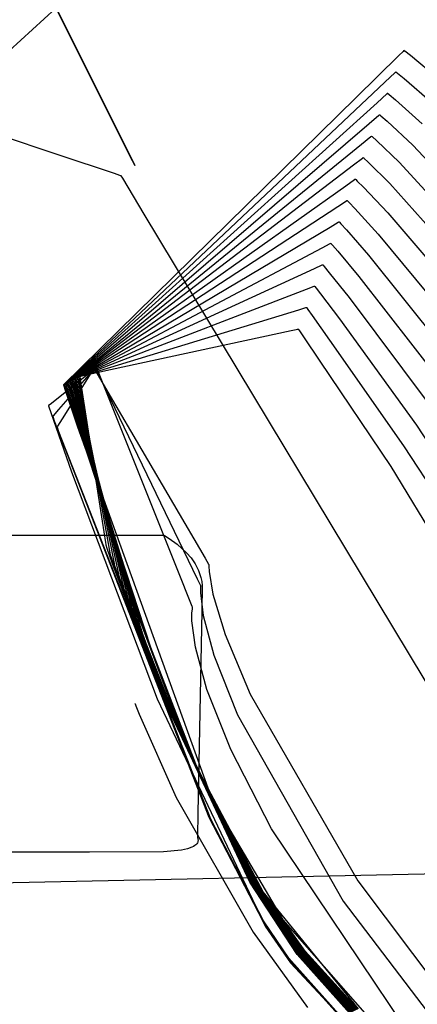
# Model space of a CAD drawing. Extents: x -3.57 to 3.57, y -2.08 to 2.06.
# Tile 194 of 219: x 1.8472 to 1.8944, y 0.6539 to 0.7709. Entities that reach past the tile are written whole.
import ezdxf

# ---------------------------------------------------------------- set-up
doc = ezdxf.new("R2010")
doc.units = 0

msp = doc.modelspace()

# ---------------------------------------------------------------- linework, layer by layer
at = {"layer": 'Layer 1', "color": 7, "linetype": 'CONTINUOUS'}
for p, q in [((1.8938, 0.810907), (1.73811, 0.668646)), ((1.849819, 0.775673), (1.857379, 0.760549)), ((1.85828, 0.758747), (1.850719, 0.773871)), ((1.851886, 0.754781), (1.80845, 0.769261)), ((1.892707, 0.767099), (1.892227, 0.766627)), ((1.892806, 0.767196), (1.892707, 0.767099)), ((1.892816, 0.767206), (1.892806, 0.767196)), ((1.892818, 0.767208), (1.892816, 0.767206)), ((1.892819, 0.767208), (1.892818, 0.767208)), ((1.892819, 0.767208), (1.892819, 0.767209)), ((1.892819, 0.767209), (1.892819, 0.767209)), ((1.892819, 0.767209), (1.892819, 0.767209)), ((1.892819, 0.767209), (1.892819, 0.767209)), ((1.892819, 0.767209), (1.892819, 0.767209)), ((1.892819, 0.767209), (1.892819, 0.767209)), ((1.892819, 0.767209), (1.892819, 0.767208)), ((1.892918, 0.767135), (1.892819, 0.767208)), ((1.893608, 0.766601), (1.892918, 0.767135)), ((1.892227, 0.766627), (1.887154, 0.76164)), ((1.8968, 0.763933), (1.893608, 0.766601)), ((1.890551, 0.763435), (1.891768, 0.764584)), ((1.891768, 0.764584), (1.891849, 0.76466)), ((1.891849, 0.76466), (1.891854, 0.764665)), ((1.891854, 0.764665), (1.891854, 0.764665)), ((1.891854, 0.764665), (1.891854, 0.764665)), ((1.891854, 0.764665), (1.891854, 0.764665)), ((1.891854, 0.764665), (1.891854, 0.764665)), ((1.891854, 0.764665), (1.891854, 0.764665)), ((1.891854, 0.764665), (1.891854, 0.764665)), ((1.891854, 0.764665), (1.891854, 0.764665)), ((1.891854, 0.764665), (1.891855, 0.764665)), ((1.891855, 0.764665), (1.891856, 0.764664)), ((1.891856, 0.764664), (1.891859, 0.764661)), ((1.891859, 0.764661), (1.891875, 0.76465)), ((1.891875, 0.76465), (1.892036, 0.764524)), ((1.892036, 0.764524), (1.892826, 0.763886)), ((1.892826, 0.763886), (1.896129, 0.761009)), ((1.858068, 0.732768), (1.890551, 0.763435)), ((1.887154, 0.76164), (1.852409, 0.727488)), ((1.889623, 0.760982), (1.890806, 0.76205)), ((1.890806, 0.76205), (1.890884, 0.762121)), ((1.890884, 0.762121), (1.890889, 0.762126)), ((1.890889, 0.762126), (1.89089, 0.762126)), ((1.89089, 0.762126), (1.89089, 0.762126)), ((1.89089, 0.762126), (1.89089, 0.762126)), ((1.89089, 0.762126), (1.89089, 0.762126)), ((1.89089, 0.762126), (1.89089, 0.762126)), ((1.89089, 0.762126), (1.89089, 0.762126)), ((1.89089, 0.762126), (1.89089, 0.762126)), ((1.89089, 0.762126), (1.89089, 0.762126)), ((1.89089, 0.762126), (1.890891, 0.762125)), ((1.890891, 0.762125), (1.890895, 0.762122)), ((1.890895, 0.762122), (1.890909, 0.762111)), ((1.890909, 0.762111), (1.891064, 0.761986)), ((1.891064, 0.761986), (1.89182, 0.761352)), ((1.89182, 0.761352), (1.894995, 0.758495)), ((1.857379, 0.760549), (1.860192, 0.754923)), ((1.858065, 0.732483), (1.889623, 0.760982)), ((1.888692, 0.758522), (1.88984, 0.759509)), ((1.88984, 0.759509), (1.889916, 0.759574)), ((1.889916, 0.759574), (1.889921, 0.759578)), ((1.889921, 0.759578), (1.889921, 0.759579)), ((1.889921, 0.759579), (1.889921, 0.759579)), ((1.889921, 0.759579), (1.889921, 0.759579)), ((1.889921, 0.759579), (1.889921, 0.759579)), ((1.889921, 0.759579), (1.889921, 0.759579)), ((1.889921, 0.759579), (1.889921, 0.759579)), ((1.889921, 0.759579), (1.889921, 0.759579)), ((1.889921, 0.759579), (1.889922, 0.759579)), ((1.889922, 0.759579), (1.889922, 0.759578)), ((1.889922, 0.759578), (1.889926, 0.759575)), ((1.889926, 0.759575), (1.88994, 0.759563)), ((1.88994, 0.759563), (1.890087, 0.75944)), ((1.890087, 0.75944), (1.89081, 0.758811)), ((1.858058, 0.732194), (1.888692, 0.758522)), ((1.86061, 0.754087), (1.85828, 0.758747)), ((1.89081, 0.758811), (1.893858, 0.755974)), ((1.887768, 0.756066), (1.888882, 0.756971)), ((1.888882, 0.756971), (1.888956, 0.757031)), ((1.888956, 0.757031), (1.88896, 0.757035)), ((1.88896, 0.757035), (1.888961, 0.757035)), ((1.888961, 0.757035), (1.888961, 0.757035)), ((1.888961, 0.757035), (1.888961, 0.757035)), ((1.888961, 0.757035), (1.888961, 0.757035)), ((1.888961, 0.757035), (1.888961, 0.757035)), ((1.888961, 0.757035), (1.888961, 0.757035)), ((1.888961, 0.757035), (1.888961, 0.757035)), ((1.888961, 0.757035), (1.888961, 0.757035)), ((1.888961, 0.757035), (1.888962, 0.757035)), ((1.888962, 0.757035), (1.888965, 0.757032)), ((1.888965, 0.757032), (1.888978, 0.75702)), ((1.888978, 0.75702), (1.889031, 0.756974)), ((1.889031, 0.756974), (1.889585, 0.756478)), ((1.858052, 0.731908), (1.887768, 0.756066)), ((1.889585, 0.756478), (1.892256, 0.753925)), ((1.893858, 0.755974), (1.905507, 0.743495)), ((1.85848, 0.752583), (1.851886, 0.754781)), ((1.860192, 0.754923), (1.860827, 0.753652)), ((1.886837, 0.75361), (1.887916, 0.754434)), ((1.887916, 0.754434), (1.887987, 0.754488)), ((1.887987, 0.754488), (1.887992, 0.754492)), ((1.887992, 0.754492), (1.887992, 0.754492)), ((1.887992, 0.754492), (1.887992, 0.754492)), ((1.887992, 0.754492), (1.887992, 0.754492)), ((1.887992, 0.754492), (1.887992, 0.754492)), ((1.887992, 0.754492), (1.887992, 0.754492)), ((1.887992, 0.754492), (1.887992, 0.754492)), ((1.887992, 0.754492), (1.887992, 0.754492)), ((1.887992, 0.754492), (1.887992, 0.754492)), ((1.887992, 0.754492), (1.887993, 0.754491)), ((1.887993, 0.754491), (1.887996, 0.754488)), ((1.887996, 0.754488), (1.888009, 0.754477)), ((1.888009, 0.754477), (1.888059, 0.754432)), ((1.888059, 0.754432), (1.888585, 0.753939)), ((1.858044, 0.731623), (1.886837, 0.75361)), ((1.860837, 0.753633), (1.86061, 0.754087)), ((1.860827, 0.753652), (1.86088, 0.753546)), ((1.860884, 0.753539), (1.860837, 0.753633)), ((1.86088, 0.753546), (1.860889, 0.753528)), ((1.860888, 0.75353), (1.860884, 0.753539)), ((1.860889, 0.753528), (1.860888, 0.75353)), ((1.860889, 0.753528), (1.86089, 0.753528)), ((1.86089, 0.753528), (1.860889, 0.753528)), ((1.86089, 0.753528), (1.86089, 0.753528)), ((1.86089, 0.753528), (1.86089, 0.753528)), ((1.86089, 0.753528), (1.86089, 0.753528)), ((1.86089, 0.753528), (1.86089, 0.753528)), ((1.86089, 0.753528), (1.86089, 0.753528)), ((1.86089, 0.753528), (1.86089, 0.753528)), ((1.86089, 0.753528), (1.86089, 0.753528)), ((1.888585, 0.753939), (1.891138, 0.751405)), ((1.892256, 0.753925), (1.903118, 0.74209)), ((1.859104, 0.752375), (1.85848, 0.752583)), ((1.859232, 0.752332), (1.859104, 0.752375)), ((1.859244, 0.752328), (1.859232, 0.752332)), ((1.859247, 0.752327), (1.859244, 0.752328)), ((1.859248, 0.752327), (1.859247, 0.752327)), ((1.859249, 0.752325), (1.859248, 0.752327)), ((1.859248, 0.752327), (1.859248, 0.752327)), ((1.859248, 0.752327), (1.859248, 0.752327)), ((1.859248, 0.752327), (1.859248, 0.752327)), ((1.859248, 0.752327), (1.859248, 0.752327)), ((1.859248, 0.752327), (1.859248, 0.752327)), ((1.85926, 0.752307), (1.859249, 0.752325)), ((1.859431, 0.752023), (1.85926, 0.752307)), ((1.862002, 0.74775), (1.859431, 0.752023)), ((1.885909, 0.75115), (1.886954, 0.751892)), ((1.886954, 0.751892), (1.887023, 0.751942)), ((1.887023, 0.751942), (1.887027, 0.751945)), ((1.887027, 0.751945), (1.887028, 0.751945)), ((1.887028, 0.751945), (1.887028, 0.751945)), ((1.887028, 0.751945), (1.887028, 0.751945)), ((1.887028, 0.751945), (1.887028, 0.751945)), ((1.887028, 0.751945), (1.887028, 0.751945)), ((1.887028, 0.751945), (1.887028, 0.751945)), ((1.887028, 0.751945), (1.887028, 0.751945)), ((1.887028, 0.751945), (1.887028, 0.751945)), ((1.887028, 0.751945), (1.887028, 0.751945)), ((1.887028, 0.751945), (1.887029, 0.751944)), ((1.887029, 0.751944), (1.887032, 0.751941)), ((1.887032, 0.751941), (1.887043, 0.75193)), ((1.887043, 0.75193), (1.887091, 0.751885)), ((1.887091, 0.751885), (1.887279, 0.751703)), ((1.858041, 0.731333), (1.885909, 0.75115)), ((1.887279, 0.751703), (1.888023, 0.750963)), ((1.888023, 0.750963), (1.890921, 0.747915)), ((1.891138, 0.751405), (1.901643, 0.739625)), ((1.858035, 0.731044), (1.884982, 0.748693)), ((1.884982, 0.748693), (1.885992, 0.749355)), ((1.885992, 0.749355), (1.886058, 0.749399)), ((1.886058, 0.749399), (1.886063, 0.749401)), ((1.886063, 0.749401), (1.886063, 0.749402)), ((1.886063, 0.749402), (1.886063, 0.749402)), ((1.886063, 0.749402), (1.886063, 0.749402)), ((1.886063, 0.749402), (1.886063, 0.749402)), ((1.886063, 0.749402), (1.886063, 0.749402)), ((1.886063, 0.749402), (1.886063, 0.749402)), ((1.886063, 0.749402), (1.886063, 0.749402)), ((1.886063, 0.749402), (1.886063, 0.749402)), ((1.886063, 0.749402), (1.886063, 0.749401)), ((1.886063, 0.749401), (1.886064, 0.749401)), ((1.886064, 0.749401), (1.886067, 0.749398)), ((1.886067, 0.749398), (1.886078, 0.749387)), ((1.886078, 0.749387), (1.886123, 0.749342)), ((1.886123, 0.749342), (1.8863, 0.749161)), ((1.8863, 0.749161), (1.887005, 0.748427)), ((1.887005, 0.748427), (1.889767, 0.745399)), ((1.930538, 0.633848), (1.862002, 0.74775)), ((1.890921, 0.747915), (1.901897, 0.735015)), ((1.858028, 0.730759), (1.884054, 0.746237)), ((1.884054, 0.746237), (1.885029, 0.746817)), ((1.885029, 0.746817), (1.885094, 0.746856)), ((1.885094, 0.746856), (1.885098, 0.746858)), ((1.885098, 0.746858), (1.885098, 0.746858)), ((1.885098, 0.746858), (1.885098, 0.746858)), ((1.885098, 0.746858), (1.885098, 0.746858)), ((1.885098, 0.746858), (1.885098, 0.746858)), ((1.885098, 0.746858), (1.885098, 0.746858)), ((1.885098, 0.746858), (1.885098, 0.746858)), ((1.885098, 0.746858), (1.885098, 0.746858)), ((1.885098, 0.746858), (1.885098, 0.746858)), ((1.885098, 0.746858), (1.885099, 0.746858)), ((1.885099, 0.746858), (1.885099, 0.746857)), ((1.885099, 0.746857), (1.885102, 0.746855)), ((1.885102, 0.746855), (1.885112, 0.746844)), ((1.885112, 0.746844), (1.885154, 0.746799)), ((1.885154, 0.746799), (1.885322, 0.74662)), ((1.885322, 0.74662), (1.885986, 0.745892)), ((1.885986, 0.745892), (1.888613, 0.742885)), ((1.889767, 0.745399), (1.900378, 0.732557)), ((1.858025, 0.73047), (1.883127, 0.743781)), ((1.883127, 0.743781), (1.884067, 0.74428)), ((1.884067, 0.74428), (1.88413, 0.744313)), ((1.88413, 0.744313), (1.884134, 0.744315)), ((1.884134, 0.744315), (1.884134, 0.744315)), ((1.884134, 0.744315), (1.884134, 0.744315)), ((1.884134, 0.744315), (1.884134, 0.744315)), ((1.884134, 0.744315), (1.884134, 0.744315)), ((1.884134, 0.744315), (1.884134, 0.744315)), ((1.884134, 0.744315), (1.884134, 0.744315)), ((1.884134, 0.744315), (1.884134, 0.744315)), ((1.884134, 0.744315), (1.884134, 0.744315)), ((1.884134, 0.744315), (1.884134, 0.744315)), ((1.884134, 0.744315), (1.884135, 0.744314)), ((1.884135, 0.744314), (1.884137, 0.744311)), ((1.884137, 0.744311), (1.884147, 0.7443)), ((1.884147, 0.7443), (1.884186, 0.744256)), ((1.884186, 0.744256), (1.884343, 0.744079)), ((1.884343, 0.744079), (1.884968, 0.743356)), ((1.884968, 0.743356), (1.887459, 0.740369)), ((1.888613, 0.742885), (1.898859, 0.730099)), ((1.882199, 0.741321), (1.883105, 0.741738)), ((1.883105, 0.741738), (1.883165, 0.741766)), ((1.883165, 0.741766), (1.883169, 0.741768)), ((1.883169, 0.741768), (1.883169, 0.741768)), ((1.883169, 0.741768), (1.883169, 0.741768)), ((1.883169, 0.741768), (1.883169, 0.741768)), ((1.883169, 0.741768), (1.883169, 0.741768)), ((1.883169, 0.741768), (1.883169, 0.741768)), ((1.883169, 0.741768), (1.883169, 0.741768)), ((1.883169, 0.741768), (1.883169, 0.741768)), ((1.883169, 0.741768), (1.883169, 0.741768)), ((1.883169, 0.741768), (1.883169, 0.741767)), ((1.883169, 0.741767), (1.88317, 0.741767)), ((1.88317, 0.741767), (1.883172, 0.741764)), ((1.883172, 0.741764), (1.883181, 0.741753)), ((1.883181, 0.741753), (1.883218, 0.74171)), ((1.883218, 0.74171), (1.883364, 0.741534)), ((1.883364, 0.741534), (1.88395, 0.740817)), ((1.858018, 0.730184), (1.882199, 0.741321)), ((1.88395, 0.740817), (1.886305, 0.737851)), ((1.887459, 0.740369), (1.897341, 0.727639)), ((1.881271, 0.738868), (1.882143, 0.739205)), ((1.882143, 0.739205), (1.882201, 0.739227)), ((1.882201, 0.739227), (1.882204, 0.739228)), ((1.882204, 0.739228), (1.882205, 0.739228)), ((1.882205, 0.739228), (1.882205, 0.739228)), ((1.882205, 0.739228), (1.882205, 0.739228)), ((1.882205, 0.739228), (1.882205, 0.739228)), ((1.882205, 0.739228), (1.882205, 0.739228)), ((1.882205, 0.739228), (1.882205, 0.739228)), ((1.882205, 0.739228), (1.882205, 0.739228)), ((1.882205, 0.739228), (1.882205, 0.739228)), ((1.882205, 0.739228), (1.882205, 0.739228)), ((1.882205, 0.739228), (1.882205, 0.739227)), ((1.882205, 0.739227), (1.882208, 0.739225)), ((1.882208, 0.739225), (1.882216, 0.739214)), ((1.882216, 0.739214), (1.88225, 0.739171)), ((1.88225, 0.739171), (1.882385, 0.738996)), ((1.858012, 0.729896), (1.881271, 0.738868)), ((1.882385, 0.738996), (1.882931, 0.738286)), ((1.882931, 0.738286), (1.885151, 0.735339)), ((1.886305, 0.737851), (1.895823, 0.72518)), ((1.880344, 0.736408), (1.881181, 0.736663)), ((1.881181, 0.736663), (1.881236, 0.73668)), ((1.881236, 0.73668), (1.88124, 0.736681)), ((1.88124, 0.736681), (1.88124, 0.736681)), ((1.88124, 0.736681), (1.88124, 0.736681)), ((1.88124, 0.736681), (1.88124, 0.736681)), ((1.88124, 0.736681), (1.88124, 0.736681)), ((1.88124, 0.736681), (1.88124, 0.736681)), ((1.88124, 0.736681), (1.88124, 0.736681)), ((1.88124, 0.736681), (1.88124, 0.736681)), ((1.88124, 0.736681), (1.88124, 0.736681)), ((1.88124, 0.736681), (1.88124, 0.736681)), ((1.88124, 0.736681), (1.881241, 0.73668)), ((1.881241, 0.73668), (1.881243, 0.736678)), ((1.881243, 0.736678), (1.88125, 0.736667)), ((1.88125, 0.736667), (1.881281, 0.736624)), ((1.858008, 0.72961), (1.880344, 0.736408)), ((1.881281, 0.736624), (1.881406, 0.736451)), ((1.881406, 0.736451), (1.881913, 0.735746)), ((1.881913, 0.735746), (1.883997, 0.732821)), ((1.885151, 0.735339), (1.894305, 0.722725)), ((1.858001, 0.729321), (1.879413, 0.733952)), ((1.879413, 0.733952), (1.880215, 0.734126)), ((1.880215, 0.734126), (1.880268, 0.734137)), ((1.880268, 0.734137), (1.880271, 0.734138)), ((1.880271, 0.734138), (1.880272, 0.734138)), ((1.880272, 0.734138), (1.880272, 0.734138)), ((1.880272, 0.734138), (1.880272, 0.734138)), ((1.880272, 0.734138), (1.880272, 0.734138)), ((1.880272, 0.734138), (1.880272, 0.734138)), ((1.880272, 0.734138), (1.880272, 0.734138)), ((1.880272, 0.734138), (1.880272, 0.734138)), ((1.880272, 0.734138), (1.880272, 0.734138)), ((1.880272, 0.734138), (1.880272, 0.734138)), ((1.880272, 0.734138), (1.880272, 0.734137)), ((1.880272, 0.734137), (1.880274, 0.734134)), ((1.880274, 0.734134), (1.880281, 0.734124)), ((1.880281, 0.734124), (1.880309, 0.734081)), ((1.880309, 0.734081), (1.880424, 0.73391)), ((1.880424, 0.73391), (1.880891, 0.733211)), ((1.880891, 0.733211), (1.882839, 0.730306)), ((1.853135, 0.72811), (1.858068, 0.732768)), ((1.853272, 0.728155), (1.858065, 0.732483)), ((1.853405, 0.728195), (1.858058, 0.732194)), ((1.883997, 0.732821), (1.892785, 0.720264)), ((1.853538, 0.728239), (1.858052, 0.731908)), ((1.853672, 0.728283), (1.858044, 0.731623)), ((1.853809, 0.728324), (1.858041, 0.731333)), ((1.853942, 0.728364), (1.858035, 0.731044)), ((1.854075, 0.728408), (1.858028, 0.730759)), ((1.854212, 0.728448), (1.858025, 0.73047)), ((1.854346, 0.728493), (1.858018, 0.730184)), ((1.854479, 0.728533), (1.858012, 0.729896)), ((1.882839, 0.730306), (1.891265, 0.717806)), ((1.855528, 0.728943), (1.850819, 0.725171)), ((1.851858, 0.724558), (1.856011, 0.729313)), ((1.852287, 0.723453), (1.855883, 0.729191)), ((1.853998, 0.728332), (1.854346, 0.728493)), ((1.854145, 0.728404), (1.854479, 0.728533)), ((1.854229, 0.728459), (1.854295, 0.728479)), ((1.854295, 0.728479), (1.854616, 0.728577)), ((1.85437, 0.728535), (1.854371, 0.728536)), ((1.854371, 0.728533), (1.85437, 0.728535)), ((1.85437, 0.728535), (1.85437, 0.728535)), ((1.85437, 0.728535), (1.85437, 0.728535)), ((1.85437, 0.728535), (1.85437, 0.728535)), ((1.85437, 0.728535), (1.85437, 0.728535)), ((1.85437, 0.728535), (1.85437, 0.728535)), ((1.85437, 0.728535), (1.85437, 0.728535)), ((1.85437, 0.728535), (1.85437, 0.728535)), ((1.854371, 0.728536), (1.854372, 0.728536)), ((1.854377, 0.728491), (1.854371, 0.728533)), ((1.854372, 0.728536), (1.854378, 0.728537)), ((1.854473, 0.72787), (1.854377, 0.728491)), ((1.854378, 0.728537), (1.854442, 0.728551)), ((1.854442, 0.728551), (1.854749, 0.728617)), ((1.854616, 0.728577), (1.858008, 0.72961)), ((1.854749, 0.728617), (1.858001, 0.729321)), ((1.856243, 0.729516), (1.855528, 0.728943)), ((1.855883, 0.729191), (1.856018, 0.729406)), ((1.856011, 0.729313), (1.856166, 0.729491)), ((1.856018, 0.729406), (1.856027, 0.72942)), ((1.856027, 0.72942), (1.856028, 0.729421)), ((1.856028, 0.729421), (1.856028, 0.729421)), ((1.856028, 0.729421), (1.856028, 0.729421)), ((1.856028, 0.729421), (1.856028, 0.729421)), ((1.856028, 0.729421), (1.856028, 0.729421)), ((1.856028, 0.729421), (1.856028, 0.729421)), ((1.856028, 0.729421), (1.856028, 0.729421)), ((1.856028, 0.729421), (1.856028, 0.729421)), ((1.856028, 0.729421), (1.856028, 0.729421)), ((1.856028, 0.729421), (1.856029, 0.729419)), ((1.856029, 0.729419), (1.856032, 0.729414)), ((1.856032, 0.729414), (1.856065, 0.729357)), ((1.856065, 0.729357), (1.856227, 0.72908)), ((1.856166, 0.729491), (1.856176, 0.729503)), ((1.856176, 0.729503), (1.856177, 0.729504)), ((1.856177, 0.729504), (1.856177, 0.729504)), ((1.856177, 0.729504), (1.856177, 0.729504)), ((1.856177, 0.729504), (1.856177, 0.729504)), ((1.856177, 0.729504), (1.856177, 0.729504)), ((1.856177, 0.729504), (1.856177, 0.729504)), ((1.856177, 0.729504), (1.856177, 0.729504)), ((1.856177, 0.729504), (1.856177, 0.729504)), ((1.856177, 0.729504), (1.856177, 0.729503)), ((1.856177, 0.729503), (1.856178, 0.729502)), ((1.856178, 0.729502), (1.856181, 0.729496)), ((1.856181, 0.729496), (1.856212, 0.729432)), ((1.856212, 0.729432), (1.85636, 0.729125)), ((1.856227, 0.72908), (1.857938, 0.726159)), ((1.856311, 0.72957), (1.856243, 0.729516)), ((1.856325, 0.729581), (1.856311, 0.72957)), ((1.856326, 0.729582), (1.856325, 0.729581)), ((1.856327, 0.729583), (1.856326, 0.729582)), ((1.856327, 0.729583), (1.856327, 0.729583)), ((1.856327, 0.729583), (1.856327, 0.729583)), ((1.856327, 0.729583), (1.856327, 0.729583)), ((1.856327, 0.729583), (1.856327, 0.729583)), ((1.856327, 0.729583), (1.856327, 0.729583)), ((1.866069, 0.705232), (1.856327, 0.729583)), ((1.85636, 0.729125), (1.857932, 0.725874)), ((1.852409, 0.727488), (1.852409, 0.727488)), ((1.852409, 0.727488), (1.852409, 0.727488)), ((1.852409, 0.727488), (1.852409, 0.727488)), ((1.852409, 0.727488), (1.85241, 0.727488)), ((1.85241, 0.727488), (1.85241, 0.727488)), ((1.85241, 0.727488), (1.85241, 0.727485)), ((1.85241, 0.727485), (1.852413, 0.727477)), ((1.852413, 0.727477), (1.852442, 0.72739)), ((1.852442, 0.72739), (1.852584, 0.726968)), ((1.852559, 0.727567), (1.85256, 0.727568)), ((1.85256, 0.727563), (1.852559, 0.727567)), ((1.852559, 0.727567), (1.852559, 0.727567)), ((1.852559, 0.727567), (1.852559, 0.727567)), ((1.852559, 0.727567), (1.852559, 0.727567)), ((1.852559, 0.727567), (1.852559, 0.727567)), ((1.852559, 0.727567), (1.852559, 0.727567)), ((1.852559, 0.727567), (1.852559, 0.727567)), ((1.85256, 0.727568), (1.852562, 0.72757)), ((1.852568, 0.727538), (1.85256, 0.727563)), ((1.852562, 0.72757), (1.852571, 0.727578)), ((1.852604, 0.727428), (1.852568, 0.727538)), ((1.852571, 0.727578), (1.852667, 0.727669)), ((1.852754, 0.72697), (1.852604, 0.727428)), ((1.852667, 0.727669), (1.853135, 0.72811)), ((1.852713, 0.72765), (1.852715, 0.727652)), ((1.852713, 0.727649), (1.852713, 0.72765)), ((1.852713, 0.72765), (1.852713, 0.72765)), ((1.852713, 0.72765), (1.852713, 0.72765)), ((1.852713, 0.72765), (1.852713, 0.72765)), ((1.852713, 0.72765), (1.852713, 0.72765)), ((1.852713, 0.72765), (1.852713, 0.72765)), ((1.852713, 0.72765), (1.852713, 0.72765)), ((1.852714, 0.727645), (1.852713, 0.727649)), ((1.852721, 0.727622), (1.852714, 0.727645)), ((1.852715, 0.727652), (1.852724, 0.72766)), ((1.852755, 0.727515), (1.852721, 0.727622)), ((1.852724, 0.72766), (1.852818, 0.727745)), ((1.852896, 0.727074), (1.852755, 0.727515)), ((1.852818, 0.727745), (1.853272, 0.728155)), ((1.852862, 0.727728), (1.852863, 0.727729)), ((1.852863, 0.727724), (1.852862, 0.727728)), ((1.852862, 0.727728), (1.852862, 0.727728)), ((1.852862, 0.727728), (1.852862, 0.727728)), ((1.852862, 0.727728), (1.852862, 0.727728)), ((1.852862, 0.727728), (1.852862, 0.727728)), ((1.852862, 0.727728), (1.852862, 0.727728)), ((1.852862, 0.727728), (1.852862, 0.727728)), ((1.852863, 0.727729), (1.852865, 0.727731)), ((1.85287, 0.727702), (1.852863, 0.727724)), ((1.852865, 0.727731), (1.852874, 0.727738)), ((1.852902, 0.727599), (1.85287, 0.727702)), ((1.852874, 0.727738), (1.852964, 0.727816)), ((1.853034, 0.727173), (1.852902, 0.727599)), ((1.852964, 0.727816), (1.853405, 0.728195)), ((1.853012, 0.727812), (1.853015, 0.727813)), ((1.853012, 0.727811), (1.853012, 0.727812)), ((1.853013, 0.727807), (1.853012, 0.727811)), ((1.853012, 0.727811), (1.853012, 0.727811)), ((1.853012, 0.727811), (1.853012, 0.727811)), ((1.853012, 0.727811), (1.853012, 0.727811)), ((1.853012, 0.727811), (1.853012, 0.727811)), ((1.853012, 0.727811), (1.853012, 0.727811)), ((1.853012, 0.727811), (1.853012, 0.727811)), ((1.853019, 0.727786), (1.853013, 0.727807)), ((1.853015, 0.727813), (1.853023, 0.72782)), ((1.853049, 0.727686), (1.853019, 0.727786)), ((1.853023, 0.72782), (1.853111, 0.727892)), ((1.853172, 0.727276), (1.853049, 0.727686)), ((1.853111, 0.727892), (1.853538, 0.728239)), ((1.853161, 0.727893), (1.853161, 0.727894)), ((1.853161, 0.727894), (1.853161, 0.727894)), ((1.853161, 0.727894), (1.853161, 0.727894)), ((1.853161, 0.727894), (1.853161, 0.727894)), ((1.853161, 0.727894), (1.853161, 0.727894)), ((1.853161, 0.727894), (1.853161, 0.727894)), ((1.853161, 0.727894), (1.853162, 0.727894)), ((1.853163, 0.72789), (1.853161, 0.727893)), ((1.853162, 0.727894), (1.853164, 0.727896)), ((1.853162, 0.727894), (1.853162, 0.727894)), ((1.85318, 0.727829), (1.853163, 0.72789)), ((1.853164, 0.727896), (1.853172, 0.727902)), ((1.853172, 0.727902), (1.853258, 0.727967)), ((1.853444, 0.726912), (1.85318, 0.727829)), ((1.853258, 0.727967), (1.853672, 0.728283)), ((1.853315, 0.727972), (1.853315, 0.727973)), ((1.853315, 0.727973), (1.853316, 0.727973)), ((1.853316, 0.727969), (1.853315, 0.727972)), ((1.853315, 0.727972), (1.853315, 0.727972)), ((1.853315, 0.727972), (1.853315, 0.727972)), ((1.853315, 0.727972), (1.853315, 0.727972)), ((1.853315, 0.727972), (1.853315, 0.727972)), ((1.853315, 0.727972), (1.853315, 0.727972)), ((1.853315, 0.727972), (1.853315, 0.727972)), ((1.853316, 0.727973), (1.853318, 0.727974)), ((1.853332, 0.72791), (1.853316, 0.727969)), ((1.853318, 0.727974), (1.853325, 0.72798)), ((1.853325, 0.72798), (1.853408, 0.728039)), ((1.853575, 0.727031), (1.853332, 0.72791)), ((1.853408, 0.728039), (1.853809, 0.728324)), ((1.853465, 0.728052), (1.853467, 0.728053)), ((1.853465, 0.728051), (1.853465, 0.728052)), ((1.853466, 0.728047), (1.853465, 0.728051)), ((1.853465, 0.728051), (1.853465, 0.728051)), ((1.853465, 0.728051), (1.853465, 0.728051)), ((1.853465, 0.728051), (1.853465, 0.728051)), ((1.853465, 0.728051), (1.853465, 0.728051)), ((1.853465, 0.728051), (1.853465, 0.728051)), ((1.853465, 0.728051), (1.853465, 0.728051)), ((1.853465, 0.728051), (1.853465, 0.728051)), ((1.85348, 0.727992), (1.853466, 0.728047)), ((1.853467, 0.728053), (1.853475, 0.728058)), ((1.853475, 0.728058), (1.853555, 0.72811)), ((1.853702, 0.727149), (1.85348, 0.727992)), ((1.853555, 0.72811), (1.853942, 0.728364)), ((1.853615, 0.72813), (1.853614, 0.728134)), ((1.853614, 0.728134), (1.853614, 0.728134)), ((1.853614, 0.728134), (1.853614, 0.728134)), ((1.853614, 0.728134), (1.853614, 0.728134)), ((1.853614, 0.728134), (1.853614, 0.728134)), ((1.853614, 0.728134), (1.853614, 0.728134)), ((1.853614, 0.728134), (1.853614, 0.728134)), ((1.853614, 0.728134), (1.853614, 0.728134)), ((1.853614, 0.728134), (1.853615, 0.728134)), ((1.853615, 0.728134), (1.853617, 0.728135)), ((1.853628, 0.728077), (1.853615, 0.72813)), ((1.853617, 0.728135), (1.853624, 0.72814)), ((1.853624, 0.72814), (1.853701, 0.728186)), ((1.853829, 0.727271), (1.853628, 0.728077)), ((1.853701, 0.728186), (1.854075, 0.728408)), ((1.853768, 0.728213), (1.85377, 0.728214)), ((1.853768, 0.728212), (1.853768, 0.728213)), ((1.853768, 0.728213), (1.853768, 0.728213)), ((1.853768, 0.728213), (1.853768, 0.728213)), ((1.853768, 0.728213), (1.853768, 0.728213)), ((1.853768, 0.728213), (1.853768, 0.728213)), ((1.853768, 0.728213), (1.853768, 0.728213)), ((1.853768, 0.728213), (1.853768, 0.728213)), ((1.853768, 0.728213), (1.853768, 0.728213)), ((1.853769, 0.728209), (1.853768, 0.728212)), ((1.85378, 0.728158), (1.853769, 0.728209)), ((1.85377, 0.728214), (1.853777, 0.728218)), ((1.853777, 0.728218), (1.853851, 0.728257)), ((1.85396, 0.72739), (1.85378, 0.728158)), ((1.853851, 0.728257), (1.854212, 0.728448)), ((1.853917, 0.728295), (1.853918, 0.728296)), ((1.853918, 0.728292), (1.853917, 0.728295)), ((1.853917, 0.728295), (1.853917, 0.728295)), ((1.853917, 0.728295), (1.853917, 0.728295)), ((1.853917, 0.728295), (1.853917, 0.728295)), ((1.853917, 0.728295), (1.853917, 0.728295)), ((1.853917, 0.728295), (1.853917, 0.728295)), ((1.853917, 0.728295), (1.853917, 0.728295)), ((1.853917, 0.728295), (1.853917, 0.728295)), ((1.853918, 0.728296), (1.85392, 0.728296)), ((1.853929, 0.728243), (1.853918, 0.728292)), ((1.85392, 0.728296), (1.853926, 0.728299)), ((1.853926, 0.728299), (1.853998, 0.728332)), ((1.854087, 0.727512), (1.853929, 0.728243)), ((1.858761, 0.70688), (1.85396, 0.72739)), ((1.854067, 0.728374), (1.854069, 0.728375)), ((1.854068, 0.728371), (1.854067, 0.728374)), ((1.854067, 0.728374), (1.854067, 0.728374)), ((1.854067, 0.728374), (1.854067, 0.728374)), ((1.854067, 0.728374), (1.854067, 0.728374)), ((1.854067, 0.728374), (1.854067, 0.728374)), ((1.854067, 0.728374), (1.854067, 0.728374)), ((1.854067, 0.728374), (1.854067, 0.728374)), ((1.854067, 0.728374), (1.854067, 0.728374)), ((1.854067, 0.728374), (1.854067, 0.728374)), ((1.854077, 0.728325), (1.854068, 0.728371)), ((1.854069, 0.728375), (1.854076, 0.728377)), ((1.854076, 0.728377), (1.854145, 0.728404)), ((1.854215, 0.72763), (1.854077, 0.728325)), ((1.858328, 0.707985), (1.854087, 0.727512)), ((1.857895, 0.709089), (1.854215, 0.72763)), ((1.854221, 0.728457), (1.85422, 0.728457)), ((1.85422, 0.728457), (1.85422, 0.728457)), ((1.85422, 0.728457), (1.85422, 0.728457)), ((1.85422, 0.728457), (1.85422, 0.728457)), ((1.85422, 0.728457), (1.85422, 0.728457)), ((1.85422, 0.728457), (1.85422, 0.728457)), ((1.85422, 0.728457), (1.854221, 0.728457)), ((1.854221, 0.728454), (1.854221, 0.728457)), ((1.854221, 0.728457), (1.854221, 0.728457)), ((1.854221, 0.728457), (1.854223, 0.728457)), ((1.854229, 0.72841), (1.854221, 0.728454)), ((1.854223, 0.728457), (1.854229, 0.728459)), ((1.854346, 0.727752), (1.854229, 0.72841)), ((1.857467, 0.710194), (1.854346, 0.727752)), ((1.857034, 0.711299), (1.854473, 0.72787)), ((1.852584, 0.726968), (1.854078, 0.722506)), ((1.85333, 0.725209), (1.852754, 0.72697)), ((1.853437, 0.725373), (1.852896, 0.727074)), ((1.85354, 0.725534), (1.853034, 0.727173)), ((1.853643, 0.725698), (1.853172, 0.727276)), ((1.860487, 0.702458), (1.853444, 0.726912)), ((1.860055, 0.703563), (1.853575, 0.727031)), ((1.859622, 0.704671), (1.853702, 0.727149)), ((1.859193, 0.705776), (1.853829, 0.727271)), ((1.857938, 0.726159), (1.869205, 0.706925)), ((1.850631, 0.72502), (1.85063, 0.72502)), ((1.85063, 0.72502), (1.85063, 0.72502)), ((1.85063, 0.72502), (1.85063, 0.72502)), ((1.85063, 0.72502), (1.85063, 0.72502)), ((1.85063, 0.72502), (1.85063, 0.72502)), ((1.85063, 0.72502), (1.85063, 0.72502)), ((1.85063, 0.72502), (1.85063, 0.72502)), ((1.85063, 0.72502), (1.85063, 0.725019)), ((1.85063, 0.725019), (1.85063, 0.725019)), ((1.85063, 0.725019), (1.850631, 0.725016)), ((1.850642, 0.72503), (1.850631, 0.72502)), ((1.850631, 0.725016), (1.850636, 0.725003)), ((1.850636, 0.725003), (1.850681, 0.724868)), ((1.850819, 0.725171), (1.850642, 0.72503)), ((1.862778, 0.696302), (1.85333, 0.725209)), ((1.862315, 0.697467), (1.853437, 0.725373)), ((1.861848, 0.698632), (1.85354, 0.725534)), ((1.861381, 0.699797), (1.853643, 0.725698)), ((1.857932, 0.725874), (1.868278, 0.704469)), ((1.850681, 0.724868), (1.850902, 0.724212)), ((1.850902, 0.724212), (1.853346, 0.717172)), ((1.851167, 0.723768), (1.851227, 0.723836)), ((1.851227, 0.723836), (1.851858, 0.724558)), ((1.851154, 0.723752), (1.851155, 0.723754)), ((1.851154, 0.723751), (1.851154, 0.723752)), ((1.851154, 0.723752), (1.851154, 0.723752)), ((1.851154, 0.723752), (1.851154, 0.723752)), ((1.851154, 0.723752), (1.851154, 0.723752)), ((1.851154, 0.723752), (1.851154, 0.723752)), ((1.851154, 0.723752), (1.851154, 0.723752)), ((1.851154, 0.723752), (1.851154, 0.723752)), ((1.851154, 0.723752), (1.851154, 0.723752)), ((1.851154, 0.723752), (1.851154, 0.723752)), ((1.851154, 0.723752), (1.851154, 0.723752)), ((1.851155, 0.723748), (1.851154, 0.723751)), ((1.851155, 0.723754), (1.851167, 0.723768)), ((1.851159, 0.723736), (1.851155, 0.723748)), ((1.851175, 0.723687), (1.851159, 0.723736)), ((1.851349, 0.723172), (1.851175, 0.723687)), ((1.869706, 0.676124), (1.851349, 0.723172)), ((1.851741, 0.722582), (1.852287, 0.723453)), ((1.894305, 0.722725), (1.928357, 0.670055)), ((1.851677, 0.722481), (1.851679, 0.722482)), ((1.851677, 0.72248), (1.851677, 0.722481)), ((1.851677, 0.722479), (1.851677, 0.72248)), ((1.851677, 0.72248), (1.851677, 0.72248)), ((1.851677, 0.72248), (1.851677, 0.72248)), ((1.851677, 0.72248), (1.851677, 0.72248)), ((1.851677, 0.72248), (1.851677, 0.72248)), ((1.851677, 0.72248), (1.851677, 0.72248)), ((1.851677, 0.72248), (1.851677, 0.72248)), ((1.851677, 0.72248), (1.851677, 0.72248)), ((1.851677, 0.72248), (1.851677, 0.72248)), ((1.851678, 0.722477), (1.851677, 0.722479)), ((1.851682, 0.722465), (1.851678, 0.722477)), ((1.851679, 0.722482), (1.851689, 0.722499)), ((1.851698, 0.722417), (1.851682, 0.722465)), ((1.851689, 0.722499), (1.851741, 0.722582)), ((1.851868, 0.721915), (1.851698, 0.722417)), ((1.869879, 0.675912), (1.851868, 0.721915)), ((1.854078, 0.722506), (1.870062, 0.67823)), ((1.892785, 0.720264), (1.926691, 0.667953)), ((1.853346, 0.717172), (1.863537, 0.690225)), ((1.891265, 0.717806), (1.944272, 0.630091)), ((1.857423, 0.708782), (1.857034, 0.711299)), ((1.857941, 0.707528), (1.857467, 0.710194)), ((1.835803, 0.70963), (1.864311, 0.70963)), ((1.85746, 0.708543), (1.857423, 0.708782)), ((1.858454, 0.706273), (1.857895, 0.709089)), ((1.864311, 0.70963), (1.864311, 0.70963)), ((1.864311, 0.70963), (1.864311, 0.70963)), ((1.864311, 0.70963), (1.864311, 0.70963)), ((1.864311, 0.70963), (1.864311, 0.70963)), ((1.864311, 0.70963), (1.864311, 0.70963)), ((1.864311, 0.70963), (1.864311, 0.70963)), ((1.864311, 0.70963), (1.864312, 0.709629)), ((1.864312, 0.709629), (1.864324, 0.709624)), ((1.864324, 0.709624), (1.864378, 0.709595)), ((1.864378, 0.709595), (1.86495, 0.709258)), ((1.86495, 0.709258), (1.865911, 0.708575)), ((1.857468, 0.708494), (1.85746, 0.708543)), ((1.857468, 0.70849), (1.857468, 0.708494)), ((1.857468, 0.708489), (1.857468, 0.70849)), ((1.857468, 0.708488), (1.857468, 0.708489)), ((1.857469, 0.708488), (1.857468, 0.708488)), ((1.857469, 0.708486), (1.857469, 0.708488)), ((1.857469, 0.708488), (1.857469, 0.708488)), ((1.857469, 0.708488), (1.857469, 0.708488)), ((1.857469, 0.708488), (1.857469, 0.708488)), ((1.857469, 0.708488), (1.857469, 0.708488)), ((1.857469, 0.708488), (1.857469, 0.708488)), ((1.857469, 0.708488), (1.857469, 0.708488)), ((1.857469, 0.708488), (1.857469, 0.708488)), ((1.857472, 0.708477), (1.857469, 0.708486)), ((1.857484, 0.708442), (1.857472, 0.708477)), ((1.857607, 0.708079), (1.857484, 0.708442)), ((1.858201, 0.706357), (1.857607, 0.708079)), ((1.857986, 0.707275), (1.857941, 0.707528)), ((1.858972, 0.705019), (1.858328, 0.707985)), ((1.865911, 0.708575), (1.86702, 0.707561)), ((1.86702, 0.707561), (1.867555, 0.706935)), ((1.857995, 0.707223), (1.857986, 0.707275)), ((1.857996, 0.707218), (1.857995, 0.707223)), ((1.857996, 0.707217), (1.857996, 0.707218)), ((1.857996, 0.707216), (1.857996, 0.707217)), ((1.857996, 0.707217), (1.857996, 0.707217)), ((1.857996, 0.707217), (1.857996, 0.707217)), ((1.857996, 0.707217), (1.857996, 0.707217)), ((1.857996, 0.707217), (1.857996, 0.707217)), ((1.857996, 0.707217), (1.857996, 0.707217)), ((1.857996, 0.707217), (1.857996, 0.707217)), ((1.857996, 0.707217), (1.857996, 0.707217)), ((1.857997, 0.707214), (1.857996, 0.707216)), ((1.857996, 0.707216), (1.857996, 0.707216)), ((1.858, 0.707206), (1.857997, 0.707214)), ((1.858011, 0.707172), (1.858, 0.707206)), ((1.858129, 0.706822), (1.858011, 0.707172)), ((1.858704, 0.705159), (1.858129, 0.706822)), ((1.864395, 0.689995), (1.858201, 0.706357)), ((1.858507, 0.706007), (1.858454, 0.706273)), ((1.85949, 0.703765), (1.858761, 0.70688)), ((1.867555, 0.706935), (1.868036, 0.706232)), ((1.869205, 0.706925), (1.869628, 0.706205)), ((1.858518, 0.705952), (1.858507, 0.706007)), ((1.858519, 0.705947), (1.858518, 0.705952)), ((1.85852, 0.705945), (1.858519, 0.705947)), ((1.85852, 0.705944), (1.85852, 0.705945)), ((1.85852, 0.705945), (1.85852, 0.705945)), ((1.85852, 0.705945), (1.85852, 0.705945)), ((1.85852, 0.705945), (1.85852, 0.705945)), ((1.85852, 0.705945), (1.85852, 0.705945)), ((1.85852, 0.705945), (1.85852, 0.705945)), ((1.85852, 0.705945), (1.85852, 0.705945)), ((1.85852, 0.705945), (1.85852, 0.705945)), ((1.85852, 0.705945), (1.85852, 0.705945)), ((1.858521, 0.705942), (1.85852, 0.705944)), ((1.858523, 0.705934), (1.858521, 0.705942)), ((1.858534, 0.705902), (1.858523, 0.705934)), ((1.858648, 0.705564), (1.858534, 0.705902)), ((1.859203, 0.703961), (1.858648, 0.705564)), ((1.86472, 0.689325), (1.858704, 0.705159)), ((1.860007, 0.702511), (1.859193, 0.705776)), ((1.867541, 0.701553), (1.866069, 0.705232)), ((1.868036, 0.706232), (1.868434, 0.705454)), ((1.868434, 0.705454), (1.868719, 0.704603)), ((1.869628, 0.706205), (1.869656, 0.706157)), ((1.869655, 0.706103), (1.869653, 0.705949)), ((1.869653, 0.705949), (1.869686, 0.705315)), ((1.869657, 0.706141), (1.869655, 0.706103)), ((1.869656, 0.706157), (1.869657, 0.706154)), ((1.869657, 0.706154), (1.869657, 0.706154)), ((1.869657, 0.706154), (1.869657, 0.706154)), ((1.869657, 0.706154), (1.869657, 0.706154)), ((1.869657, 0.706154), (1.869657, 0.706154)), ((1.869657, 0.706154), (1.869657, 0.706154)), ((1.869657, 0.706154), (1.869657, 0.706154)), ((1.869657, 0.706154), (1.869657, 0.706154)), ((1.869657, 0.706154), (1.869657, 0.706153)), ((1.869657, 0.706153), (1.869657, 0.706153)), ((1.869657, 0.706153), (1.869657, 0.706153)), ((1.869657, 0.706153), (1.869657, 0.70615)), ((1.869657, 0.70615), (1.869657, 0.706141)), ((1.869686, 0.705315), (1.870143, 0.702634)), ((1.859033, 0.704738), (1.858972, 0.705019)), ((1.859046, 0.70468), (1.859033, 0.704738)), ((1.859047, 0.704675), (1.859046, 0.70468)), ((1.859047, 0.704674), (1.859047, 0.704675)), ((1.859047, 0.704673), (1.859047, 0.704674)), ((1.859048, 0.704671), (1.859047, 0.704673)), ((1.859047, 0.704673), (1.859047, 0.704673)), ((1.859047, 0.704673), (1.859047, 0.704673)), ((1.859047, 0.704673), (1.859047, 0.704673)), ((1.859047, 0.704673), (1.859047, 0.704673)), ((1.859047, 0.704673), (1.859047, 0.704673)), ((1.859047, 0.704673), (1.859047, 0.704673)), ((1.859047, 0.704673), (1.859047, 0.704673)), ((1.859047, 0.704673), (1.859047, 0.704673)), ((1.859051, 0.704663), (1.859048, 0.704671)), ((1.859061, 0.704632), (1.859051, 0.704663)), ((1.859171, 0.704307), (1.859061, 0.704632)), ((1.859706, 0.702762), (1.859171, 0.704307)), ((1.865045, 0.688655), (1.859203, 0.703961)), ((1.860521, 0.701257), (1.859622, 0.704671)), ((1.868278, 0.704469), (1.868665, 0.703667)), ((1.868719, 0.704603), (1.868809, 0.704151)), ((1.868809, 0.704151), (1.86886, 0.703681)), ((1.859559, 0.70347), (1.85949, 0.703765)), ((1.859573, 0.703409), (1.859559, 0.70347)), ((1.859574, 0.703403), (1.859573, 0.703409)), ((1.859575, 0.703402), (1.859574, 0.703403)), ((1.859575, 0.703401), (1.859575, 0.703402)), ((1.859575, 0.703402), (1.859575, 0.703402)), ((1.859575, 0.703402), (1.859575, 0.703402)), ((1.859575, 0.703402), (1.859575, 0.703402)), ((1.859575, 0.703402), (1.859575, 0.703402)), ((1.859575, 0.703402), (1.859575, 0.703402)), ((1.859575, 0.703402), (1.859575, 0.703402)), ((1.859575, 0.703402), (1.859575, 0.703402)), ((1.859576, 0.703399), (1.859575, 0.703401)), ((1.859575, 0.703401), (1.859575, 0.703401)), ((1.859578, 0.703392), (1.859576, 0.703399)), ((1.859588, 0.703362), (1.859578, 0.703392)), ((1.859694, 0.70305), (1.859588, 0.703362)), ((1.860209, 0.701564), (1.859694, 0.70305)), ((1.86537, 0.687984), (1.859706, 0.702762)), ((1.861039, 0.699998), (1.860055, 0.703563)), ((1.868665, 0.703667), (1.868691, 0.703614)), ((1.868674, 0.703408), (1.868668, 0.702779)), ((1.868668, 0.702779), (1.86899, 0.700118)), ((1.868687, 0.70356), (1.868674, 0.703408)), ((1.868691, 0.703598), (1.868687, 0.70356)), ((1.868691, 0.703614), (1.868693, 0.70361)), ((1.868692, 0.703607), (1.868691, 0.703598)), ((1.868693, 0.703609), (1.868692, 0.703607)), ((1.868693, 0.70361), (1.868693, 0.70361)), ((1.868693, 0.70361), (1.868693, 0.70361)), ((1.868693, 0.70361), (1.868693, 0.70361)), ((1.868693, 0.70361), (1.868693, 0.70361)), ((1.868693, 0.70361), (1.868693, 0.70361)), ((1.868693, 0.70361), (1.868693, 0.70361)), ((1.868693, 0.70361), (1.868693, 0.70361)), ((1.868693, 0.70361), (1.868693, 0.70361)), ((1.868693, 0.70361), (1.868693, 0.70361)), ((1.868693, 0.70361), (1.868693, 0.703609)), ((1.86886, 0.703681), (1.868841, 0.700631)), ((1.860084, 0.702202), (1.860007, 0.702511)), ((1.8601, 0.702138), (1.860084, 0.702202)), ((1.860102, 0.702132), (1.8601, 0.702138)), ((1.860102, 0.70213), (1.860102, 0.702132)), ((1.860103, 0.702129), (1.860102, 0.70213)), ((1.860102, 0.70213), (1.860102, 0.70213)), ((1.860102, 0.70213), (1.860102, 0.70213)), ((1.860102, 0.70213), (1.860102, 0.70213)), ((1.860102, 0.70213), (1.860102, 0.70213)), ((1.860102, 0.70213), (1.860102, 0.70213)), ((1.860102, 0.70213), (1.860102, 0.70213)), ((1.860102, 0.70213), (1.860102, 0.70213)), ((1.860102, 0.70213), (1.860102, 0.70213)), ((1.860103, 0.702128), (1.860103, 0.702129)), ((1.860105, 0.702121), (1.860103, 0.702128)), ((1.860115, 0.702092), (1.860105, 0.702121)), ((1.860217, 0.701792), (1.860115, 0.702092)), ((1.860712, 0.700366), (1.860217, 0.701792)), ((1.861556, 0.698744), (1.860487, 0.702458)), ((1.870143, 0.702634), (1.871584, 0.697867)), ((1.865696, 0.687314), (1.860209, 0.701564)), ((1.860606, 0.700933), (1.860521, 0.701257)), ((1.860624, 0.700867), (1.860606, 0.700933)), ((1.860625, 0.70086), (1.860624, 0.700867)), ((1.860626, 0.700859), (1.860625, 0.70086)), ((1.860626, 0.700858), (1.860626, 0.700859)), ((1.860627, 0.700856), (1.860626, 0.700858)), ((1.860626, 0.700858), (1.860626, 0.700858)), ((1.860626, 0.700858), (1.860626, 0.700858)), ((1.860626, 0.700858), (1.860626, 0.700858)), ((1.860626, 0.700858), (1.860626, 0.700858)), ((1.860626, 0.700858), (1.860626, 0.700858)), ((1.860626, 0.700858), (1.860626, 0.700858)), ((1.860626, 0.700858), (1.860626, 0.700858)), ((1.860626, 0.700858), (1.860626, 0.700858)), ((1.860629, 0.700849), (1.860627, 0.700856)), ((1.860638, 0.700822), (1.860629, 0.700849)), ((1.860736, 0.700535), (1.860638, 0.700822)), ((1.861211, 0.699167), (1.860736, 0.700535)), ((1.867689, 0.701182), (1.867541, 0.701553)), ((1.867659, 0.700386), (1.867705, 0.700914)), ((1.867724, 0.701095), (1.867689, 0.701182)), ((1.867705, 0.700914), (1.867725, 0.701038)), ((1.867731, 0.701077), (1.867724, 0.701095)), ((1.867725, 0.701038), (1.867731, 0.701067)), ((1.867732, 0.701075), (1.867731, 0.701077)), ((1.867731, 0.701067), (1.867732, 0.701074)), ((1.867732, 0.701074), (1.867732, 0.701075)), ((1.867732, 0.701075), (1.867732, 0.701075)), ((1.867732, 0.701075), (1.867732, 0.701075)), ((1.867732, 0.701075), (1.867732, 0.701075)), ((1.867732, 0.701075), (1.867732, 0.701075)), ((1.867732, 0.701075), (1.867732, 0.701075)), ((1.867732, 0.701075), (1.867732, 0.701075)), ((1.867732, 0.701075), (1.867732, 0.701075)), ((1.867732, 0.701075), (1.867732, 0.701075)), ((1.867732, 0.701075), (1.867732, 0.701075)), ((1.868841, 0.700631), (1.868367, 0.676615)), ((1.866023, 0.686644), (1.860712, 0.700366)), ((1.861132, 0.699661), (1.861039, 0.699998)), ((1.861151, 0.699591), (1.861132, 0.699661)), ((1.861153, 0.699585), (1.861151, 0.699591)), ((1.861153, 0.699583), (1.861153, 0.699585)), ((1.861154, 0.699583), (1.861153, 0.699583)), ((1.861154, 0.699582), (1.861154, 0.699583)), ((1.861154, 0.699583), (1.861154, 0.699583)), ((1.861154, 0.699583), (1.861154, 0.699583)), ((1.861154, 0.699583), (1.861154, 0.699583)), ((1.861154, 0.699583), (1.861154, 0.699583)), ((1.861154, 0.699583), (1.861154, 0.699583)), ((1.861154, 0.699583), (1.861154, 0.699583)), ((1.861154, 0.699583), (1.861154, 0.699583)), ((1.861154, 0.699581), (1.861154, 0.699582)), ((1.861156, 0.699574), (1.861154, 0.699581)), ((1.861165, 0.699548), (1.861156, 0.699574)), ((1.861258, 0.699273), (1.861165, 0.699548)), ((1.861715, 0.697965), (1.861258, 0.699273)), ((1.867322, 0.683961), (1.861381, 0.699797)), ((1.86766, 0.699464), (1.867659, 0.700386)), ((1.86806, 0.696336), (1.86766, 0.699464)), ((1.86899, 0.700118), (1.870251, 0.695378)), ((1.866346, 0.685974), (1.861211, 0.699167)), ((1.861658, 0.698393), (1.861556, 0.698744)), ((1.861678, 0.69832), (1.861658, 0.698393)), ((1.86168, 0.698313), (1.861678, 0.69832)), ((1.861681, 0.698312), (1.86168, 0.698313)), ((1.861681, 0.698311), (1.861681, 0.698312)), ((1.861682, 0.698309), (1.861681, 0.698311)), ((1.861681, 0.698311), (1.861681, 0.698311)), ((1.861681, 0.698311), (1.861681, 0.698311)), ((1.861681, 0.698311), (1.861681, 0.698311)), ((1.861681, 0.698311), (1.861681, 0.698311)), ((1.861681, 0.698311), (1.861681, 0.698311)), ((1.861681, 0.698311), (1.861681, 0.698311)), ((1.861684, 0.698303), (1.861682, 0.698309)), ((1.861692, 0.698278), (1.861684, 0.698303)), ((1.861781, 0.698016), (1.861692, 0.698278)), ((1.867647, 0.68329), (1.861848, 0.698632)), ((1.866672, 0.685301), (1.861715, 0.697965)), ((1.862217, 0.696767), (1.861781, 0.698016)), ((1.867973, 0.68262), (1.862315, 0.697467)), ((1.871584, 0.697867), (1.874564, 0.690767)), ((1.866997, 0.684631), (1.862217, 0.696767)), ((1.868296, 0.68195), (1.862778, 0.696302)), ((1.869423, 0.691321), (1.86806, 0.696336)), ((1.870251, 0.695378), (1.873047, 0.688307)), ((1.872268, 0.684207), (1.869423, 0.691321)), ((1.863537, 0.690225), (1.876348, 0.663215)), ((1.874509, 0.668425), (1.864395, 0.689995)), ((1.874564, 0.690767), (1.887365, 0.668587)), ((1.86089, 0.689673), (1.86089, 0.689673)), ((1.86089, 0.689673), (1.86089, 0.689673)), ((1.86089, 0.689673), (1.86089, 0.689673)), ((1.86089, 0.689673), (1.86089, 0.689673)), ((1.86089, 0.689673), (1.86089, 0.689673)), ((1.86089, 0.689673), (1.86089, 0.689672)), ((1.86089, 0.689672), (1.860892, 0.689667)), ((1.860892, 0.689667), (1.860909, 0.689619)), ((1.860909, 0.689619), (1.860995, 0.689383)), ((1.860995, 0.689383), (1.861378, 0.688377)), ((1.874642, 0.668331), (1.86472, 0.689325)), ((1.861378, 0.688377), (1.86577, 0.678494)), ((1.874775, 0.668237), (1.865045, 0.688655)), ((1.874906, 0.668143), (1.86537, 0.687984)), ((1.873047, 0.688307), (1.885612, 0.666173)), ((1.875042, 0.668049), (1.865696, 0.687314)), ((1.875175, 0.667957), (1.866023, 0.686644)), ((1.875306, 0.667863), (1.866346, 0.685974)), ((1.875441, 0.667769), (1.866672, 0.685301)), ((1.875573, 0.667675), (1.866997, 0.684631)), ((1.877112, 0.674785), (1.872268, 0.684207)), ((1.875705, 0.667581), (1.867322, 0.683961)), ((1.875837, 0.667488), (1.867647, 0.68329)), ((1.875972, 0.667394), (1.867973, 0.68262)), ((1.876103, 0.6673), (1.868296, 0.68195)), ((1.86577, 0.678494), (1.874923, 0.662486)), ((1.870062, 0.67823), (1.878462, 0.663957)), ((1.868367, 0.676615), (1.868306, 0.673855)), ((1.876058, 0.663859), (1.869706, 0.676124)), ((1.876164, 0.663851), (1.869879, 0.675912)), ((1.893727, 0.65), (1.877112, 0.674785)), ((1.868306, 0.673855), (1.868303, 0.673709)), ((1.868303, 0.673709), (1.868303, 0.673709)), ((1.868303, 0.673709), (1.868303, 0.673709)), ((1.868303, 0.673709), (1.868303, 0.673709)), ((1.868303, 0.673709), (1.868303, 0.673709)), ((1.868303, 0.673709), (1.868303, 0.673709)), ((1.868303, 0.673709), (1.868303, 0.673709)), ((1.868303, 0.673709), (1.868303, 0.673709)), ((1.868303, 0.673709), (1.868303, 0.673709)), ((1.868303, 0.673709), (1.868303, 0.673709)), ((1.868303, 0.673709), (1.868304, 0.673707)), ((1.868304, 0.673707), (1.868307, 0.673702)), ((1.868307, 0.673702), (1.868337, 0.673643)), ((1.868337, 0.673643), (1.868355, 0.673593)), ((1.868355, 0.673593), (1.868372, 0.673532)), ((1.868372, 0.673532), (1.868382, 0.67346)), ((1.867115, 0.672388), (1.866398, 0.672224)), ((1.86764, 0.672579), (1.867115, 0.672388)), ((1.867839, 0.672681), (1.86764, 0.672579)), ((1.868001, 0.672784), (1.867839, 0.672681)), ((1.868129, 0.672889), (1.868001, 0.672784)), ((1.868227, 0.672994), (1.868129, 0.672889)), ((1.868298, 0.673096), (1.868227, 0.672994)), ((1.868345, 0.673196), (1.868298, 0.673096)), ((1.868372, 0.67329), (1.868345, 0.673196)), ((1.868384, 0.673379), (1.868372, 0.67329)), ((1.868382, 0.67346), (1.868384, 0.673379)), ((1.855498, 0.672), (1.832855, 0.672)), ((1.864274, 0.67202), (1.855498, 0.672)), ((1.866398, 0.672224), (1.864274, 0.67202)), ((1.960625, 0.670729), (1.839685, 0.668233)), ((1.880125, 0.659832), (1.874509, 0.668425)), ((1.880216, 0.65987), (1.874642, 0.668331)), ((1.880305, 0.659908), (1.874775, 0.668237)), ((1.880393, 0.659947), (1.874906, 0.668143)), ((1.880484, 0.659985), (1.875042, 0.668049)), ((1.880573, 0.660027), (1.875175, 0.667957)), ((1.880661, 0.660065), (1.875306, 0.667863)), ((1.880753, 0.660103), (1.875441, 0.667769)), ((1.880841, 0.660141), (1.875573, 0.667675)), ((1.887365, 0.668587), (1.906708, 0.642738)), ((1.880929, 0.66018), (1.875705, 0.667581)), ((1.881017, 0.660218), (1.875837, 0.667488)), ((1.881109, 0.660256), (1.875972, 0.667394)), ((1.887428, 0.653405), (1.876103, 0.6673)), ((1.885612, 0.666173), (1.905042, 0.640637)), ((1.879055, 0.659366), (1.876058, 0.663859)), ((1.879147, 0.659404), (1.876164, 0.663851)), ((1.876348, 0.663215), (1.879334, 0.658856)), ((1.878462, 0.663957), (1.890995, 0.649666)), ((1.874923, 0.662486), (1.88136, 0.653539)), ((1.886374, 0.652881), (1.880125, 0.659832)), ((1.886463, 0.652924), (1.880216, 0.65987)), ((1.88655, 0.652967), (1.880305, 0.659908)), ((1.886638, 0.653011), (1.880393, 0.659947)), ((1.886727, 0.653054), (1.880484, 0.659985)), ((1.886813, 0.6531), (1.880573, 0.660027)), ((1.886901, 0.653143), (1.880661, 0.660065)), ((1.886991, 0.653188), (1.880753, 0.660103)), ((1.887077, 0.653231), (1.880841, 0.660141)), ((1.887164, 0.653275), (1.880929, 0.66018)), ((1.887252, 0.653318), (1.881017, 0.660218)), ((1.887341, 0.653361), (1.881109, 0.660256)), ((1.885321, 0.652353), (1.879055, 0.659366)), ((1.885412, 0.652397), (1.879147, 0.659404)), ((1.879334, 0.658856), (1.911394, 0.62454))]:
    msp.add_line(p, q, dxfattribs=at)

doc.saveas('drawing.dxf')
